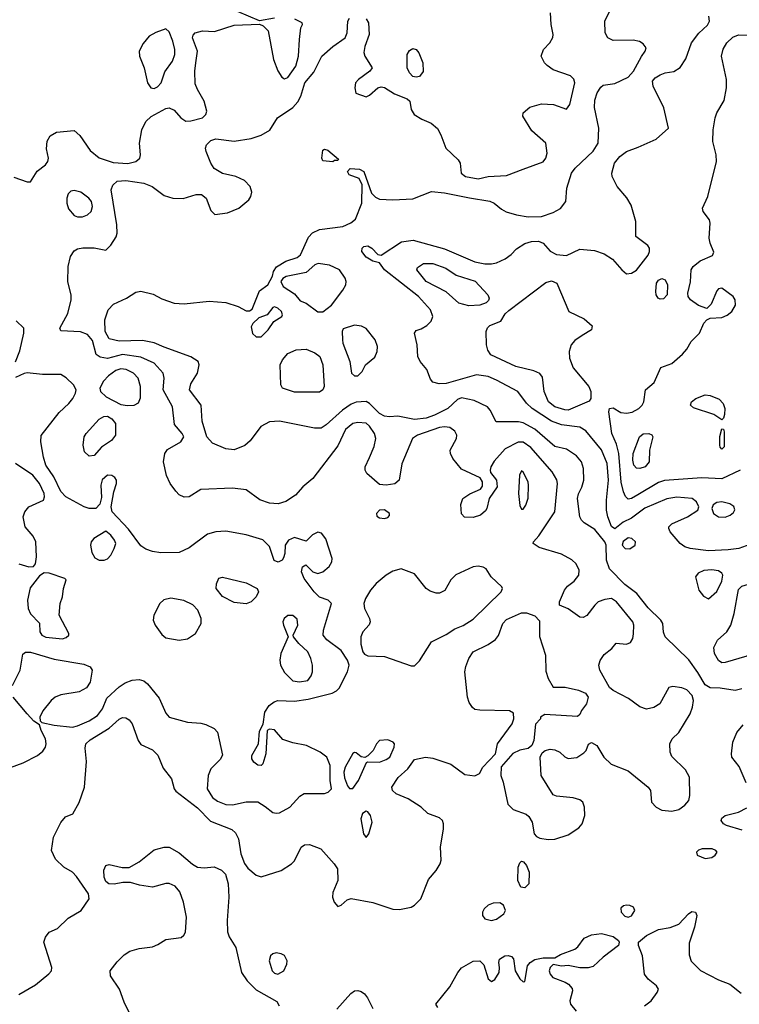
# Model space of a CAD drawing. Extents: x 1173079 to 1307053, y 522583 to 678478.
# Tile 92 of 256: x 1205359 to 1209670, y 562254 to 568154. Entities that reach past the tile are written whole.
import ezdxf

# ---------------------------------------------------------------- set-up
doc = ezdxf.new("R2010")
doc.units = 0

msp = doc.modelspace()

# ---------------------------------------------------------------- linework, layer by layer
at = {"layer": '0CON20XD'}
for points in [[(1207345, 565850.9), (1207292.5, 565815), (1207195, 565726.7), (1207165, 565706.5), (1207125, 565706.1), (1206915, 565748.2), (1206855.3, 565744.7), (1206803.6, 565716.4), (1206739.4, 565630.6), (1206708.1, 565601.9), (1206645, 565576.9), (1206595, 565583.3), (1206515, 565616.7), (1206479.8, 565655), (1206452, 565748), (1206447.1, 565845), (1206377.5, 565935), (1206385, 565971.2), (1206424, 566035), (1206434, 566085), (1206428.8, 566105), (1206384.6, 566134.6), (1206225, 566192.5), (1206165, 566217.1), (1206095, 566231.6), (1205955, 566227.5), (1205895, 566241.1), (1205872.1, 566285), (1205869.6, 566355), (1205888.6, 566415), (1205921.2, 566448.8), (1205999.2, 566485), (1206055, 566521.9), (1206085, 566527.8), (1206159.1, 566509.1), (1206211.4, 566481.4), (1206285, 566454.5), (1206345, 566450.5), (1206495, 566466.7), (1206595, 566459.2), (1206668.8, 566435), (1206715, 566410), (1206735, 566408.8), (1206751.2, 566418.8), (1206795, 566528.8), (1206846.7, 566565), (1206873.8, 566616.2), (1206878.8, 566645), (1206897, 566673), (1206953.8, 566706.2), (1207021.3, 566728.7), (1207041.2, 566745), (1207088.9, 566851.1), (1207113.5, 566876.5), (1207155, 566896.7), (1207294.4, 566915.6), (1207343.8, 566936.2), (1207371.3, 566958.7), (1207408.5, 567055), (1207410, 567165), (1207392.5, 567202.5), (1207333.3, 567225), (1207322.5, 567245), (1207338.3, 567261.7), (1207395, 567257.5), (1207420, 567245), (1207467.5, 567115), (1207490.3, 567090.3), (1207515, 567079.3), (1207595, 567075.3), (1207715, 567081.4), (1207826.3, 567123.7), (1207903.8, 567116.2), (1208053.9, 567086.1), (1208175, 567066.9), (1208200.8, 567055), (1208245, 567018.1), (1208273.1, 567003.1), (1208334.7, 566984.7), (1208405, 566972.9), (1208485, 566975.4), (1208555, 566998.9), (1208598.1, 567021.9), (1208630, 567065), (1208637.3, 567145), (1208665, 567234.3), (1208686.5, 567265), (1208795, 567365.6), (1208825.5, 567415), (1208828.5, 567505), (1208802.2, 567627.8), (1208805, 567672.5), (1208817.8, 567715), (1208839.8, 567750.2), (1208855, 567762.5), (1208925, 567772.5), (1209005, 567810.4), (1209036, 567846), (1209085, 567934.2), (1209106, 567965), (1209112, 567985), (1209095, 568010), (1209073, 568023), (1209035, 568031.9), (1208915, 568030.4), (1208882.5, 568045), (1208865.5, 568075.5), (1208864.6, 568145), (1208895, 568207.8)], [(1206885, 568162.9), (1206795, 568148), (1206664.1, 568204.1)], [(1207435, 568158.8), (1207449.2, 568135), (1207452, 568065), (1207425.9, 567994.1), (1207421.7, 567958.3), (1207426.2, 567935), (1207470, 567865), (1207457.5, 567845), (1207388, 567795), (1207370, 567775), (1207366.1, 567746.1), (1207373.6, 567713.6), (1207435, 567692.5), (1207455, 567702), (1207503.8, 567745), (1207525, 567752.5), (1207545, 567747.1), (1207605, 567708.9), (1207680.5, 567680.5), (1207696.2, 567665), (1207704, 567615), (1207722, 567585), (1207767.3, 567557.3), (1207825, 567533.8), (1207861.7, 567501.7), (1207881.8, 567465), (1207911.1, 567385), (1207986, 567315), (1207998, 567295), (1208004, 567235), (1208030, 567215), (1208105, 567201.1), (1208165, 567213.5), (1208275, 567221.1), (1208375, 567257.9), (1208495, 567302.5), (1208512, 567325), (1208520, 567355), (1208511.2, 567415), (1208427.8, 567487.8), (1208374.2, 567575), (1208376, 567595), (1208415, 567629.4), (1208485, 567650), (1208556.6, 567646.6), (1208635, 567617.5), (1208655, 567646.2), (1208685.5, 567775), (1208678.6, 567798.6), (1208658.6, 567818.6), (1208555, 567852.9), (1208519.7, 567879.7), (1208504, 567895), (1208483.8, 567935), (1208498, 567975), (1208535, 568016.2), (1208553, 568047), (1208555.7, 568065), (1208542.2, 568125), (1208539.5, 568195)], [(1209755, 565017.9), (1209666.2, 564985), (1209603.6, 564976.3), (1209485, 564970.5), (1209374.7, 564984.7), (1209344.2, 564995), (1209315.3, 565015.3), (1209256, 565085), (1209248, 565105), (1209248.8, 565115), (1209266.8, 565133.2), (1209358.8, 565175), (1209422.5, 565215), (1209426.7, 565235), (1209413.8, 565265), (1209386.7, 565285), (1209295, 565293.5), (1209235, 565281.9), (1209105, 565226.7), (1209025, 565167.2), (1208975, 565143.3), (1208925, 565103.9), (1208905, 565117.8), (1208882.7, 565175), (1208875.3, 565215), (1208875.4, 565275.4), (1208886.7, 565395), (1208879.1, 565495), (1208845, 565576.5), (1208751.2, 565691.2), (1208715, 565712.4), (1208605, 565726.1), (1208545, 565747.6), (1208428.5, 565825), (1208395.7, 565855.7), (1208342.9, 565925), (1208214.8, 565994.8), (1208165, 566015.3), (1208095, 566025.3), (1207914.5, 565974.5), (1207871.3, 565971.3), (1207835, 565981.2), (1207819.2, 565999.2), (1207797.4, 566057.4), (1207758, 566105), (1207744, 566135), (1207740, 566205), (1207723.6, 566276.4), (1207735, 566292.5), (1207765, 566301.2), (1207799.1, 566320.9), (1207823.2, 566346.8), (1207834.3, 566375), (1207820, 566415), (1207749.1, 566495), (1207544.3, 566655), (1207515, 566697.5), (1207475, 566706.7), (1207435, 566730), (1207408, 566765), (1207411.2, 566785), (1207420, 566795), (1207445, 566799.2), (1207468.8, 566785), (1207505, 566746.7), (1207525, 566742.5), (1207646.4, 566823.6), (1207716.4, 566833.6), (1207905, 566780), (1208085, 566702.3), (1208145, 566691.2), (1208185, 566690.5), (1208215, 566697.5), (1208268.3, 566721.7), (1208302.7, 566747.3), (1208335, 566780), (1208385, 566812.5), (1208425, 566824.6), (1208466.9, 566826.9), (1208495.3, 566815.3), (1208536.9, 566766.9), (1208575, 566747.8), (1208635, 566741.4), (1208715, 566778.2), (1208801.7, 566771.7), (1208861.4, 566751.4), (1208909.8, 566719.8), (1208965.7, 566655), (1208995, 566631.9), (1209024.2, 566634.2), (1209055, 566653.1), (1209125, 566742), (1209132.9, 566765), (1209132, 566785), (1209121.2, 566801.2), (1209050.8, 566855), (1209050.6, 566945), (1209022, 567042), (1208996.1, 567086.1), (1208938.9, 567155), (1208907.5, 567215), (1208905.7, 567235), (1208921.8, 567295), (1208954.5, 567335), (1208994.8, 567365.2), (1209065, 567390), (1209172.1, 567437.9), (1209245.7, 567505), (1209217.5, 567625), (1209153.6, 567755), (1209150.5, 567785), (1209166.9, 567805), (1209195, 567824.5), (1209225, 567836.4), (1209276.9, 567843.1), (1209315, 567868.1), (1209350.5, 567919.5), (1209384.4, 568015), (1209427.6, 568072.4), (1209479.4, 568120.6), (1209491.2, 568145), (1209487.9, 568175)], [(1205325, 567210.8), (1205405, 567183.3), (1205425, 567182.5), (1205463.8, 567246.2), (1205514.2, 567285), (1205528.6, 567305), (1205532.5, 567325), (1205520.9, 567380.9), (1205523.2, 567426.8), (1205541.3, 567458.7), (1205580.2, 567479.8), (1205685, 567489.2), (1205719.4, 567459.4), (1205781.1, 567371.1), (1205835, 567327.1), (1205918.7, 567298.7), (1206007.3, 567292.7), (1206055, 567303.6), (1206078.5, 567325), (1206083.5, 567345), (1206077.9, 567415), (1206090, 567495), (1206115.2, 567544.8), (1206146.8, 567573.2), (1206235, 567622.5), (1206255, 567625.5), (1206285, 567611.9), (1206325, 567565.7), (1206355, 567546.9), (1206385, 567547.5), (1206455, 567566.7), (1206474.4, 567585), (1206480, 567605), (1206464.5, 567665), (1206423.5, 567735), (1206410.5, 567770.5), (1206407.9, 567845), (1206415.3, 567894.7), (1206424.6, 567965), (1206394.5, 568045), (1206398.6, 568061.4), (1206410.8, 568075), (1206455, 568086.8), (1206527, 568083), (1206645, 568120.5), (1206795, 568126.7), (1206817.9, 568117.9), (1206846.8, 568086.8), (1206879.4, 567915), (1206905, 567847.5), (1206930.5, 567810.5), (1206945, 567800), (1206965, 567806.7), (1207014.4, 567875), (1207030.4, 567935), (1207034.5, 568035), (1207044.2, 568105), (1207053.8, 568125), (1207051.2, 568135), (1207007.1, 568157.1)], [(1208595, 563764), (1208625, 563736), (1208645, 563726), (1208697, 563733), (1208739.5, 563760.5), (1208752.5, 563775), (1208767, 563813), (1208785, 563822.5), (1208816.7, 563805), (1208858.6, 563735), (1208902.4, 563692.4), (1209005, 563653.1), (1209124.4, 563555), (1209137.5, 563535), (1209144.4, 563465), (1209172.2, 563435), (1209205, 563417.7), (1209265, 563410), (1209308.2, 563421.8), (1209343.6, 563446.4), (1209367.1, 563475), (1209373.1, 563505), (1209372.2, 563615), (1209348.5, 563658.5), (1209265, 563738), (1209255.6, 563765), (1209254.4, 563815), (1209268, 563845), (1209308.1, 563881.9), (1209375.7, 563994.3), (1209390.6, 564035), (1209395.4, 564075), (1209387.7, 564105), (1209355, 564137.5), (1209325, 564149.4), (1209272, 564158), (1209247, 564153), (1209193.8, 564055), (1209157.6, 564032.4), (1209115, 564021.9), (1209075, 564035.6), (1209006, 564086), (1208915, 564133.3), (1208892.1, 564152.1), (1208834.5, 564255), (1208829.5, 564285), (1208836.2, 564313.8), (1208859.5, 564350.5), (1208906.7, 564385), (1208933, 564417), (1208995, 564410.8), (1209017.9, 564422.1), (1209031.4, 564445), (1209037.1, 564472.9), (1209038.2, 564525), (1209031.8, 564545), (1208935, 564665.5), (1208905, 564685.5), (1208865, 564680.4), (1208825, 564665.5), (1208803.6, 564646.4), (1208757.4, 564582.6), (1208735, 564571.9), (1208715, 564574.4), (1208645, 564624.4), (1208593.3, 564645), (1208592, 564665), (1208622.3, 564735), (1208641.5, 564758.5), (1208680.6, 564789.4), (1208708.8, 564825), (1208710.4, 564855), (1208693.1, 564893.1), (1208667, 564917), (1208605, 564950.5), (1208470.3, 564990.3), (1208436, 565015), (1208437.5, 565025), (1208469.6, 565060.4), (1208565.4, 565205), (1208580.4, 565375), (1208576, 565396), (1208548.5, 565445), (1208420.8, 565590.8), (1208375, 565621.4), (1208345, 565621.4), (1208268.3, 565581.7), (1208200.6, 565509.4), (1208180.9, 565475), (1208176.7, 565455), (1208180.4, 565440.4), (1208215.5, 565395), (1208218.9, 565355), (1208172, 565285), (1208158.6, 565225), (1208149.2, 565210.8), (1208119.2, 565185), (1208075, 565170.8), (1208022.9, 565172.9), (1208005, 565192.5), (1208001.2, 565248.8), (1208014, 565285), (1208055, 565313.5), (1208120, 565340), (1208130.7, 565359.3), (1208132.5, 565385), (1208118.2, 565408.2), (1208005, 565460.7), (1207953.6, 565525), (1207939.4, 565555), (1207937.3, 565575), (1207975.4, 565645), (1207978.9, 565665), (1207965, 565687.3), (1207935, 565709.7), (1207905, 565714.7), (1207875, 565709.6), (1207741.4, 565665), (1207713.1, 565645), (1207647.8, 565492.2), (1207632, 565395), (1207606.4, 565373.6), (1207555.4, 565364.6), (1207515, 565368.5), (1207439.2, 565435), (1207428.9, 565455), (1207429.6, 565475), (1207455, 565530.8), (1207482.8, 565597.2), (1207492.2, 565645), (1207485.3, 565675), (1207455, 565719.1), (1207435, 565735.3), (1207385, 565740), (1207355, 565734.3), (1207311.8, 565698.2), (1207265, 565599.5), (1207114.7, 565405.3), (1207056, 565355), (1207011.2, 565305), (1206954.2, 565265.8), (1206907.2, 565252.8), (1206856.5, 565256.5), (1206797, 565277), (1206715, 565336.7), (1206635, 565347.1), (1206445, 565338.6), (1206375, 565295.5), (1206345, 565292.3), (1206315, 565307.5), (1206295, 565328.9), (1206260.4, 565375), (1206238.3, 565421.7), (1206220, 565505), (1206228, 565555), (1206245, 565577.5), (1206325.4, 565624.6), (1206342.2, 565655), (1206332.2, 565675), (1206287.6, 565727.6), (1206273.8, 565835), (1206218, 565935), (1206225.5, 566005), (1206219.5, 566035), (1206164.4, 566095), (1206085, 566131.9), (1205975, 566146.7), (1205885, 566123.8), (1205840.8, 566130.8), (1205817.2, 566147.2), (1205795, 566232.5), (1205765, 566266.9), (1205724.4, 566284.4), (1205605, 566290), (1205598.8, 566305), (1205647, 566393), (1205666.9, 566475), (1205667.7, 566505), (1205646.9, 566583.1), (1205648.9, 566675), (1205664.1, 566735.9), (1205685, 566768.1), (1205705, 566780.9), (1205737.8, 566787.8), (1205805, 566787.1), (1205875, 566772.9), (1205905, 566803.3), (1205937.6, 566852.4), (1205943.8, 566875), (1205941.8, 566925), (1205907.7, 567135), (1205916.6, 567163.4), (1205943.6, 567186.4), (1205995, 567191.2), (1206103.8, 567173.8), (1206153.5, 567153.5), (1206225, 567101.5), (1206277.5, 567085), (1206337.9, 567082.1), (1206415.7, 567105.7), (1206447.4, 567107.4), (1206475.4, 567085.4), (1206505, 567011.2), (1206527.5, 566987.5), (1206605, 566996.1), (1206671.4, 567025), (1206731.9, 567075), (1206744.5, 567095), (1206750.2, 567120.2), (1206740, 567155), (1206705, 567190.6), (1206655, 567214.3), (1206575, 567232.5), (1206525, 567262), (1206504, 567294), (1206477.1, 567365), (1206471.9, 567385), (1206477.5, 567405), (1206505, 567429.4), (1206535, 567439.5), (1206645, 567425.8), (1206745, 567441.2), (1206805, 567462.5), (1206857, 567493), (1206904, 567565), (1206995, 567628.5), (1207025, 567661.1), (1207043.5, 567696.5), (1207067.9, 567775), (1207121.4, 567838.7), (1207168.8, 567935), (1207235, 567992.7), (1207308.8, 568045), (1207320, 568075), (1207324, 568145), (1207335, 568163.3)], [(1206165, 567741.8), (1206185, 567751.8), (1206206.1, 567775), (1206228.3, 567841.7), (1206273.9, 567905), (1206289.4, 567945), (1206288.9, 567975), (1206275.9, 568025.9), (1206255, 568080.8), (1206235, 568100), (1206175, 568077.7), (1206135.2, 568054.8), (1206098.2, 568011.8), (1206075.4, 567965), (1206076.2, 567935), (1206105.3, 567865), (1206124.8, 567774.8), (1206145, 567746.2), (1206165, 567741.8)], [(1209674.8, 565455.2), (1209565, 565402.4), (1209445, 565408.1), (1209222.7, 565392.7), (1209185, 565380.3), (1209062.5, 565307.5), (1209025, 565284.1), (1209005, 565281.3), (1208987.4, 565297.4), (1208975.5, 565325.5), (1208963.3, 565383.3), (1208948, 565555), (1208935, 565609.4), (1208907.3, 565675), (1208888.8, 565805), (1208892.5, 565825), (1208915, 565827.5), (1208960.9, 565800.9), (1208995, 565796.1), (1209027.2, 565802.8), (1209068.9, 565825), (1209088.5, 565845), (1209097.5, 565865), (1209107.5, 565935), (1209159.8, 565980.2), (1209200.3, 566069.7), (1209265, 566093.8), (1209329.5, 566150.5), (1209355, 566180), (1209381.4, 566225), (1209431.5, 566275), (1209457.5, 566335), (1209475, 566356.2), (1209495, 566366), (1209565, 566368.5), (1209596.7, 566383.3), (1209624.4, 566405.6), (1209647, 566443), (1209645.5, 566475.5), (1209633.8, 566495), (1209565, 566546), (1209545, 566541.2), (1209535, 566530), (1209500.9, 566449.1), (1209475, 566423.8), (1209425, 566440.8), (1209376.7, 566475), (1209364, 566495), (1209361.2, 566515), (1209377.7, 566582.3), (1209382, 566655), (1209394, 566675), (1209435, 566708.6), (1209510, 566740), (1209518.3, 566761.7), (1209495.5, 566815.5), (1209490, 566845), (1209496, 566935), (1209491.2, 566955), (1209453.3, 567005), (1209448.8, 567025), (1209482, 567095), (1209533.9, 567305), (1209531.1, 567345), (1209510.9, 567425), (1209512.7, 567495), (1209524.7, 567565), (1209535, 567595.8), (1209579.5, 567670.5), (1209593.6, 567745), (1209592.4, 567795), (1209563.3, 567935), (1209572.6, 567977.4), (1209594.5, 568015.5), (1209630.5, 568049.5), (1209665, 568062.5), (1209745, 568060.6)], [(1207735, 567809.2), (1207714.6, 567814.6), (1207694.4, 567835), (1207680, 567865), (1207680.8, 567945), (1207695, 567970), (1207715, 567981.4), (1207734.5, 567974.5), (1207750, 567955), (1207774.3, 567895), (1207775.8, 567844.2), (1207755, 567813.8), (1207735, 567809.2)], [(1207235, 567302.5), (1207175, 567307.5), (1207168.8, 567325), (1207175, 567372.5), (1207185, 567377.5), (1207205, 567372.5), (1207268.3, 567318.3), (1207265, 567310), (1207245, 567310), (1207235, 567302.5)], [(1205735, 566972.9), (1205764.6, 566985.4), (1205786.7, 567005), (1205795.4, 567035), (1205788.9, 567065), (1205774.3, 567085), (1205725, 567121.4), (1205685, 567131.4), (1205665, 567127.5), (1205648.8, 567111.2), (1205641.4, 567085), (1205641.1, 567055), (1205651.2, 567021.2), (1205685, 566981.4), (1205705, 566972.9), (1205735, 566972.9)], [(1207175, 566402.9), (1207227, 566443), (1207295.9, 566534.1), (1207312.7, 566565), (1207314.6, 566585), (1207308.2, 566605), (1207275.6, 566655), (1207215, 566683.1), (1207147.3, 566692.7), (1207128, 566685), (1207075, 566640), (1206955.8, 566614.2), (1206936, 566604), (1206923.3, 566585), (1206936.7, 566555), (1207005, 566511.2), (1207039.5, 566469.5), (1207075, 566455.8), (1207145, 566404.3), (1207175, 566402.9)], [(1208049.2, 566439.2), (1207990.6, 566455), (1207913.6, 566523.7), (1207795, 566584.5), (1207739.2, 566655), (1207741.3, 566668.7), (1207777.9, 566692.1), (1207835, 566692.8), (1207912.5, 566665), (1207973.2, 566623.2), (1208087.1, 566587.1), (1208163.1, 566505), (1208170.8, 566485), (1208168.3, 566471.7), (1208153.3, 566456.7), (1208115, 566442.9), (1208049.2, 566439.2)], [(1208645, 565814.7), (1208625, 565815.3), (1208565, 565833.5), (1208527.7, 565865), (1208501.8, 565925), (1208491.7, 566011.7), (1208475, 566034.3), (1208439.6, 566049.6), (1208330.8, 566075), (1208182, 566145), (1208164.5, 566174.5), (1208155.6, 566205), (1208154.6, 566285.4), (1208162.2, 566307.8), (1208175, 566320.8), (1208241.7, 566348.3), (1208268.3, 566391.7), (1208288.9, 566411.1), (1208511.2, 566578.8), (1208545, 566589.1), (1208576.7, 566575), (1208648.8, 566405), (1208741.2, 566361.2), (1208788.6, 566318.6), (1208784, 566295), (1208728, 566262), (1208685, 566230.6), (1208662.9, 566205), (1208650.8, 566165), (1208651.9, 566125), (1208675, 566067.1), (1208768.5, 565955), (1208780, 565925), (1208781.2, 565885), (1208771.2, 565868.8), (1208645, 565814.7)], [(1209195, 566478.9), (1209184.4, 566485), (1209172.5, 566505), (1209170, 566525), (1209173.5, 566575), (1209185, 566592.9), (1209205, 566603.1), (1209225.8, 566595), (1209239.4, 566565), (1209237.1, 566505), (1209215, 566481.1), (1209195, 566478.9)], [(1206776.7, 566253.3), (1206805, 566254), (1206848, 566295), (1206882.5, 566345), (1206930, 566375), (1206933.3, 566385), (1206926.7, 566405), (1206906.1, 566426.1), (1206885, 566433.3), (1206875, 566430), (1206842.5, 566385), (1206791.7, 566368.3), (1206755.9, 566334.1), (1206746.1, 566313.9), (1206754.3, 566274.3), (1206776.7, 566253.3)], [(1205335, 566103.3), (1205361.1, 566168.9), (1205383.8, 566275), (1205383.8, 566305), (1205338.8, 566348.8)], [(1207365, 566019.2), (1207385, 566020.8), (1207411.2, 566045), (1207430, 566085), (1207487.6, 566132.4), (1207500.5, 566165), (1207502.3, 566195), (1207488.4, 566235), (1207435, 566302.9), (1207407.3, 566317.3), (1207365, 566324.3), (1207298, 566302), (1207291.2, 566285), (1207292.2, 566235), (1207294.5, 566215), (1207337.8, 566105), (1207347.5, 566035), (1207365, 566019.2)], [(1207005, 565921.1), (1206933.3, 565945), (1206923.8, 565965), (1206920, 566085), (1206933.1, 566115), (1206966.5, 566153.5), (1207015, 566175.4), (1207075, 566180), (1207127.3, 566157.3), (1207156.7, 566135), (1207175.4, 566085), (1207183.1, 565955), (1207175.7, 565935), (1207155, 565922.2), (1207005, 565921.1)], [(1206005, 565841.1), (1206045, 565844.4), (1206071.1, 565858.9), (1206082.9, 565887.1), (1206082.5, 565955), (1206069.2, 566005), (1206041.8, 566035), (1205997.5, 566057.5), (1205965, 566061.2), (1205935, 566051.1), (1205890.9, 566019.1), (1205862.3, 565987.7), (1205840, 565945), (1205843.8, 565925), (1205876.7, 565895), (1205965, 565847.3), (1206005, 565841.1)], [(1207088, 564082), (1207231.5, 564118.5), (1207258, 564132), (1207272.5, 564147.5), (1207323.3, 564245), (1207332.9, 564285), (1207323.1, 564315), (1207284.7, 564374.7), (1207198.2, 564438.2), (1207176.5, 564465), (1207179.1, 564495), (1207226.7, 564655), (1207207.5, 564675), (1207155, 564694.2), (1207122.5, 564725), (1207064.3, 564805), (1207048, 564845), (1207053.3, 564875), (1207073.6, 564886.4), (1207115.7, 564845.7), (1207145, 564835.8), (1207175, 564844.3), (1207212.6, 564877.4), (1207228.2, 564905), (1207230.9, 564925), (1207193, 565043), (1207167, 565077), (1207145, 565082.5), (1207112.8, 565067.2), (1207075, 565030), (1207005, 565052), (1206970, 565035), (1206948.6, 565005), (1206947.1, 564955), (1206940.3, 564929.7), (1206931.2, 564915), (1206907, 564903), (1206884, 564914), (1206856.6, 564996.6), (1206815, 565036.9), (1206715, 565067.3), (1206595, 565089.5), (1206535, 565085.5), (1206485, 565070.9), (1206375, 564990), (1206315, 564960.8), (1206205, 564960), (1206155, 564967.5), (1206115, 564982), (1206085, 565001.2), (1206010.3, 565100.3), (1205912.7, 565205), (1205907.1, 565235), (1205923.8, 565325), (1205940, 565375), (1205938.5, 565395), (1205930, 565410), (1205911.8, 565421.8), (1205885, 565423.8), (1205853.7, 565396.3), (1205845.8, 565365), (1205848.9, 565291.1), (1205839.1, 565250.9), (1205814.6, 565225.4), (1205775, 565224.5), (1205745, 565234.5), (1205635, 565294.4), (1205605, 565326.9), (1205563.6, 565413.6), (1205515.3, 565485), (1205501.7, 565531.7), (1205486.7, 565625), (1205487.4, 565662.6), (1205595, 565799.4), (1205654.4, 565855), (1205677.8, 565885), (1205694.4, 565915), (1205698.1, 565935), (1205681.9, 565965), (1205637.4, 566007.4), (1205605, 566028.1), (1205495, 566026.9), (1205405, 566037.5), (1205385.5, 566034.5), (1205335, 566008.9)], [(1209685.4, 564144.6), (1209645, 564133.5), (1209555, 564147.7), (1209495, 564149.2), (1209465, 564167.9), (1209421.9, 564241.9), (1209367, 564317), (1209226.7, 564455), (1209215.8, 564484.2), (1209211.1, 564535), (1209200, 564555), (1209125, 564628.9), (1209056.7, 564715), (1208985, 564768.7), (1208893.3, 564863.3), (1208875.4, 564915.4), (1208872.7, 565005), (1208864.7, 565025), (1208805, 565098.9), (1208739.8, 565139.8), (1208724.6, 565154.6), (1208715.4, 565175.4), (1208700, 565285), (1208706.4, 565313.7), (1208726.8, 565353.3), (1208739.3, 565395), (1208737.5, 565465), (1208724.7, 565504.7), (1208695, 565539.5), (1208635, 565580.6), (1208565, 565596.9), (1208445, 565701.1), (1208375, 565737.8), (1208346.7, 565743.3), (1208213.9, 565743.9), (1208178, 565815), (1208161.2, 565835), (1208082.5, 565872.5), (1208005, 565888.7), (1207982.2, 565877.8), (1207924.5, 565825), (1207845, 565783.9), (1207795, 565766.7), (1207725, 565758.9), (1207625, 565778.2), (1207575, 565773.8), (1207545, 565777.5), (1207515, 565794.7), (1207455, 565853.8), (1207435, 565865.5), (1207375, 565861.8), (1207345, 565850.9)], [(1209565, 565756.7), (1209518.1, 565788.1), (1209395, 565827.1), (1209378, 565845), (1209384.3, 565865), (1209410, 565885), (1209465, 565905.5), (1209495, 565901.5), (1209549.1, 565879.1), (1209573.6, 565855), (1209583.8, 565825), (1209582, 565788), (1209575, 565766.7), (1209565, 565756.7)], [(1205775, 565539.4), (1205746.9, 565565), (1205739.5, 565605), (1205745.5, 565655), (1205756.7, 565675), (1205835, 565759.6), (1205863, 565777), (1205885, 565777.6), (1205911.2, 565761.2), (1205932.3, 565735), (1205933.1, 565665), (1205908.6, 565631.4), (1205848.6, 565591.4), (1205805, 565543.3), (1205775, 565539.4)], [(1209565, 565580), (1209555, 565592.5), (1209554.2, 565605), (1209554.3, 565655.7), (1209565, 565702.5), (1209575, 565700), (1209578.8, 565685), (1209578.8, 565595), (1209565, 565580)], [(1209075, 565464.3), (1209055, 565466), (1209037.5, 565485), (1209031.9, 565515), (1209034.4, 565555), (1209072, 565655), (1209095, 565671.4), (1209127.5, 565675), (1209145.5, 565665.5), (1209151.2, 565655), (1209132.5, 565575), (1209129.2, 565505), (1209106.2, 565475), (1209075, 565464.3)], [(1205354.1, 564894.1), (1205415, 564875.6), (1205441.9, 564878.1), (1205455, 564892.5), (1205459.6, 564935), (1205456.9, 565025), (1205439.6, 565059.6), (1205392.2, 565115), (1205379.7, 565175), (1205389.3, 565205), (1205415, 565234.6), (1205502.5, 565275), (1205508.5, 565295), (1205505.4, 565315), (1205477.7, 565375), (1205437.5, 565425), (1205334.3, 565495)], [(1208375, 565221.2), (1208390.8, 565245), (1208405, 565287.5), (1208407.9, 565362.1), (1208404.3, 565385), (1208375, 565443.3), (1208365, 565450), (1208352.7, 565425), (1208346.8, 565315), (1208355, 565242.5), (1208365, 565221.2), (1208375, 565221.2)], [(1209585, 565172.9), (1209615.4, 565184.6), (1209635, 565201.2), (1209643.9, 565216.1), (1209637, 565237), (1209613, 565253), (1209565, 565265.6), (1209535, 565261.4), (1209513, 565247), (1209506, 565225), (1209515.8, 565195), (1209545, 565175.5), (1209585, 565172.9)], [(1207544.4, 565165.6), (1207565, 565171.4), (1207575, 565182.5), (1207574.2, 565195), (1207545, 565216.5), (1207515, 565214.3), (1207495.8, 565195), (1207499.4, 565179.4), (1207515, 565169.4), (1207544.4, 565165.6)], [(1205865, 564914.6), (1205885, 564922.5), (1205905, 564944.5), (1205926.2, 564985), (1205934.3, 565015), (1205927.9, 565035), (1205905, 565065.4), (1205875, 565088.2), (1205803.5, 565045), (1205786.9, 565025), (1205782.5, 565005), (1205791.9, 564961.9), (1205809.4, 564929.4), (1205835.6, 564915.6), (1205865, 564914.6)], [(1209015, 564984), (1209045.7, 565004.2), (1209048.8, 565025), (1209025.7, 565045), (1209005, 565048.1), (1208975, 565027.9), (1208968.8, 565005), (1208985.3, 564985.3), (1209015, 564984)], [(1207705, 564282.2), (1207725, 564282.9), (1207755, 564312.5), (1207826, 564425), (1207915, 564469.5), (1207966.6, 564503.4), (1208015.8, 564524.2), (1208075, 564562.1), (1208243.5, 564725), (1208250.5, 564745), (1208246.7, 564755), (1208184.3, 564815), (1208152.7, 564862.7), (1208135, 564874), (1208105, 564880), (1208075, 564874.5), (1207971.9, 564828.1), (1207942, 564798), (1207905.7, 564734.3), (1207875, 564718.2), (1207855, 564717.5), (1207818.9, 564728.9), (1207795, 564745.8), (1207724, 564834), (1207645, 564862.3), (1207595, 564849.3), (1207555.2, 564824.8), (1207495, 564775.3), (1207461.6, 564735), (1207430.8, 564685), (1207420, 564655), (1207424.6, 564625), (1207455.6, 564565), (1207459.4, 564545), (1207452.2, 564527.8), (1207415.4, 564485), (1207402.1, 564455), (1207401.9, 564411.9), (1207415.3, 564365.3), (1207425, 564351.4), (1207445, 564342.2), (1207545, 564337.1), (1207705, 564282.2)], [(1205615, 564444.5), (1205638, 564452), (1205653.8, 564465), (1205653.8, 564475), (1205596.4, 564586.4), (1205601.2, 564655), (1205616, 564695), (1205621.2, 564745), (1205637, 564797), (1205630, 564805), (1205535, 564836.9), (1205505, 564840), (1205478.8, 564821.2), (1205421.5, 564748.5), (1205405.3, 564675), (1205409.7, 564625), (1205425, 564594.3), (1205477, 564537), (1205480, 564485), (1205492, 564465), (1205515, 564453.8), (1205615, 564444.5)], [(1206715, 564652.5), (1206645, 564661.5), (1206575, 564698.1), (1206537.1, 564745), (1206537.3, 564772.7), (1206552, 564808), (1206575, 564813.8), (1206715, 564780), (1206781.9, 564745), (1206790, 564725), (1206775.8, 564695), (1206745.3, 564664.7), (1206715, 564652.5)], [(1209485, 564684.3), (1209535, 564727.5), (1209565, 564790), (1209570.8, 564825), (1209565, 564838.1), (1209545, 564851.8), (1209505, 564857.5), (1209456.7, 564853.3), (1209422.7, 564837.3), (1209407.1, 564815), (1209426.7, 564735), (1209455, 564700), (1209485, 564684.3)], [(1209565, 564299.5), (1209545, 564313.1), (1209522.1, 564355), (1209517.6, 564392.4), (1209538.9, 564435), (1209594.8, 564485.2), (1209619.4, 564525), (1209640, 564595), (1209665, 564740), (1209685, 564759.5), (1209725, 564771.2), (1209769.5, 564769.5), (1209837.1, 564747.1), (1209849.2, 564735), (1209855.7, 564655), (1209878.9, 564585), (1209879.5, 564555), (1209871.5, 564535), (1209808.1, 564465), (1209777.2, 564392.8), (1209755, 564364.4), (1209715, 564340), (1209585, 564301.8), (1209565, 564299.5)], [(1206315, 564436.3), (1206365, 564443.7), (1206412.2, 564475), (1206447.1, 564535), (1206445.6, 564565), (1206426.9, 564615), (1206397.4, 564647.4), (1206342.9, 564672.9), (1206265, 564686.7), (1206221.9, 564678.1), (1206198.5, 564655), (1206163.3, 564585), (1206159.4, 564555), (1206171.5, 564525), (1206210.6, 564470.6), (1206235, 564450.3), (1206315, 564436.3)], [(1205355, 562311.4), (1205455, 562371.1), (1205534.5, 562435.5), (1205550, 562455), (1205552, 562475), (1205503.8, 562625), (1205513.9, 562656.1), (1205536.7, 562685), (1205585, 562706.9), (1205650.6, 562769.4), (1205727.3, 562815), (1205774.7, 562885), (1205771.6, 562915), (1205699.9, 563019.9), (1205675, 563045.7), (1205623.3, 563075), (1205574.1, 563124.1), (1205550, 563175), (1205562, 563255), (1205605, 563343.3), (1205633.9, 563376.1), (1205676.7, 563395), (1205716.5, 563463.5), (1205748.2, 563555), (1205759.5, 563709.5), (1205752.2, 563787.8), (1205756.2, 563815), (1205781, 563839), (1205895, 563909.3), (1205955, 563962.9), (1205975, 563971.8), (1205995, 563970), (1206015, 563958.6), (1206033.5, 563935), (1206069.5, 563835), (1206085, 563810.8), (1206155, 563779.5), (1206186.8, 563746.8), (1206219.5, 563669.5), (1206268, 563605), (1206284.4, 563545), (1206295, 563530), (1206425, 563430.5), (1206502, 563352), (1206630.7, 563300.7), (1206652, 563282), (1206670.6, 563245), (1206684.7, 563155), (1206706.8, 563096.8), (1206725, 563068.9), (1206775, 563027.1), (1206805, 563017.1), (1206925.4, 563054.6), (1206986.7, 563095), (1207005.7, 563114.3), (1207046.2, 563195), (1207065, 563210), (1207095, 563212), (1207163.3, 563185), (1207244, 563095), (1207262.5, 563065), (1207264.2, 562995), (1207235.9, 562924.1), (1207232.5, 562895), (1207244, 562865), (1207265, 562840), (1207285, 562846.7), (1207320.3, 562879.7), (1207345, 562888.1), (1207475, 562862.7), (1207595, 562824.3), (1207635, 562821.4), (1207705, 562836.5), (1207725, 562847.5), (1207762.7, 562885), (1207808.7, 563001.3), (1207854, 563055), (1207878.8, 563095), (1207883.6, 563116.4), (1207880, 563195), (1207898, 563305), (1207898, 563335), (1207891.2, 563355), (1207875, 563371.2), (1207805, 563398), (1207763.8, 563435), (1207686, 563485), (1207615, 563514.6), (1207592.2, 563535), (1207588.9, 563555), (1207627.3, 563612.7), (1207684.8, 563665.3), (1207725, 563720), (1207790, 563735), (1207835, 563728.6), (1207941.9, 563691.9), (1208025, 563631.2), (1208085, 563623.3), (1208113, 563637), (1208133.3, 563675), (1208210, 563755), (1208222, 563815), (1208310, 563935), (1208320, 563965), (1208318.3, 563998.3), (1208292.7, 564012.7), (1208115, 564015.7), (1208085, 564020.8), (1208071.3, 564031.3), (1208052, 564062), (1208041.8, 564095), (1208026.7, 564245), (1208031.6, 564278.4), (1208048.8, 564325), (1208075.7, 564365), (1208165, 564409.4), (1208209.8, 564440.2), (1208227.2, 564462.8), (1208253.3, 564535), (1208275, 564560), (1208365, 564599.2), (1208395, 564600), (1208445, 564581.2), (1208472.5, 564552.5), (1208473.2, 564456.8), (1208508.5, 564345), (1208510.3, 564250.3), (1208525.8, 564205.8), (1208554, 564154), (1208626.5, 564153.5), (1208705.9, 564135.9), (1208747.7, 564117.7), (1208764.4, 564095), (1208755.4, 564054.6), (1208723.8, 564015), (1208715, 563990), (1208701.7, 563978.3), (1208505, 563990), (1208480, 563975), (1208480, 563965), (1208448.3, 563931.7), (1208440, 563835), (1208427.5, 563805), (1208405, 563786.7), (1208355, 563776), (1208314.2, 563755.8), (1208243, 563677), (1208242, 563625), (1208256.1, 563583.9), (1208283.6, 563453.6), (1208315, 563421.9), (1208392.4, 563392.4), (1208409.8, 563379.8), (1208429.4, 563345), (1208441.4, 563275), (1208455, 563258.6), (1208475, 563248.9), (1208525, 563241.1), (1208565, 563243.5), (1208645, 563269.4), (1208708.9, 563311.1), (1208728.6, 563335), (1208745.6, 563385), (1208743.1, 563435), (1208731.9, 563465), (1208715, 563478.9), (1208675, 563491.5), (1208575, 563501.4), (1208555, 563509.2), (1208482.2, 563625), (1208476.1, 563733.9), (1208489.5, 563760.5), (1208507.5, 563775), (1208537.7, 563782.3), (1208565, 563779.2), (1208595, 563764)], [(1207034.5, 564185.5), (1207085, 564194.4), (1207105, 564221.2), (1207113.4, 564246.6), (1207113.3, 564285), (1207103.5, 564325), (1207084.4, 564365), (1207030.6, 564415), (1206998.8, 564455), (1206998, 564465), (1207025.4, 564525), (1207020.8, 564560.8), (1206995, 564583.3), (1206966.4, 564583.6), (1206944.4, 564565), (1206936.5, 564545), (1206938.9, 564525), (1206966.7, 564455), (1206923.5, 564355), (1206918.5, 564315), (1206921.8, 564285), (1206945, 564241.5), (1206995, 564192.7), (1207034.5, 564185.5)], [(1205315.6, 564164.4), (1205361.8, 564255), (1205378.6, 564351.4), (1205395, 564362.9), (1205425, 564364.5), (1205565, 564321.8), (1205742.6, 564292.6), (1205781.2, 564275), (1205794.2, 564255), (1205780.8, 564185), (1205760.3, 564149.7), (1205715, 564125.3), (1205605, 564108.8), (1205571.9, 564095), (1205548.1, 564075), (1205497.9, 564012.1), (1205480, 563975), (1205481.7, 563951.7), (1205492.5, 563942.5), (1205565.5, 563925.5), (1205675, 563915.3), (1205705, 563922), (1205775, 563952.4), (1205825.2, 563984.8), (1205854.5, 564025), (1205881.3, 564088.7), (1205955, 564155.3), (1205990.5, 564179.5), (1206033.1, 564196.9), (1206075, 564200.7), (1206102, 564192), (1206125, 564173.6), (1206195, 564087.5), (1206235, 563998.8), (1206255, 563974), (1206365, 563944), (1206445, 563938.5), (1206475, 563930.5), (1206525, 563905.6), (1206544.3, 563885), (1206574.2, 563745.8), (1206560.2, 563719.8), (1206504.8, 563665.2), (1206488.2, 563625), (1206482.2, 563545), (1206515, 563493.8), (1206545, 563470), (1206595, 563451.2), (1206635, 563448.7), (1206716.4, 563466.4), (1206785, 563467.5), (1206829.7, 563439.7), (1206875, 563403.6), (1206895, 563398.2), (1206915, 563400.9), (1206978, 563435), (1207038.3, 563501.7), (1207064.1, 563515.9), (1207185, 563517.5), (1207207.5, 563525), (1207227.5, 563545), (1207220, 563595), (1207220, 563685), (1207200, 563735), (1207158.8, 563765), (1207076.7, 563805), (1206995, 563821.4), (1206935, 563841.2), (1206885, 563899.2), (1206856.7, 563903.3), (1206842.5, 563895), (1206834.4, 563755), (1206815.4, 563694.6), (1206805, 563684.2), (1206785, 563686.9), (1206762.5, 563705), (1206750, 563725), (1206750.8, 563745), (1206789.2, 563815), (1206795, 563890), (1206817.5, 563932.5), (1206828, 564005), (1206853.9, 564045), (1206882.9, 564067.1), (1206905, 564073.8), (1207005, 564069.6), (1207088, 564082)], [(1205305, 563671.9), (1205379.6, 563700.4), (1205466.1, 563743.9), (1205498.6, 563771.4), (1205513.1, 563795), (1205518.1, 563815), (1205514.5, 563844.5), (1205487.5, 563895), (1205477.5, 563927.5), (1205445, 563950), (1205403.3, 563993.3), (1205320.8, 564095)], [(1209710.3, 563580.3), (1209668.5, 563678.5), (1209626, 563735), (1209622.9, 563755), (1209631.5, 563825), (1209655, 563882), (1209692.6, 563927.4)], [(1207355, 563547.5), (1207388, 563595), (1207437, 563703), (1207445, 563707.5), (1207515, 563704.5), (1207555, 563720), (1207575.6, 563735), (1207602.5, 563795), (1207604, 563815), (1207596.2, 563825), (1207565, 563837.8), (1207515, 563834.3), (1207495.8, 563815), (1207476, 563775), (1207445, 563742.5), (1207427, 563733), (1207405, 563737.5), (1207375, 563760), (1207365, 563763.3), (1207355, 563757.5), (1207308.8, 563675), (1207301.2, 563645), (1207305, 563610), (1207323, 563563), (1207335, 563547.5), (1207355, 563547.5)], [(1207435, 563253.3), (1207450.8, 563275), (1207471.4, 563345), (1207460.8, 563385), (1207445, 563406), (1207435, 563410), (1207412.7, 563397.3), (1207402.5, 563365), (1207418, 563275), (1207435, 563253.3)], [(1209686.4, 563296.4), (1209593.8, 563325), (1209575.6, 563335.6), (1209561.2, 563355), (1209565, 563370), (1209585.7, 563384.3), (1209665, 563404.5), (1209715, 563430.6)], [(1206024.3, 562185), (1205985, 562266.7), (1205956.9, 562345), (1205902.5, 562425), (1205902, 562455), (1205942.4, 562507.6), (1205985, 562550), (1206018.1, 562571.9), (1206075, 562588.9), (1206155, 562597.3), (1206187.3, 562612.7), (1206235, 562641.8), (1206326.8, 562653.2), (1206343.1, 562666.9), (1206353.2, 562686.8), (1206357.8, 562775), (1206341.2, 562865), (1206318.1, 562928.1), (1206291.2, 562961.2), (1206255, 562977.5), (1206235, 562977.5), (1206155, 562954.6), (1206077, 562967), (1206023.6, 562983.6), (1205976.4, 562983.6), (1205925, 562972.9), (1205893.3, 562975), (1205875, 562990), (1205865.6, 563015), (1205862.6, 563057.4), (1205874.4, 563085), (1205895, 563091.1), (1205972.7, 563072.7), (1206015.8, 563074.2), (1206075, 563106.9), (1206165, 563180), (1206225, 563196.2), (1206255, 563196.2), (1206315, 563162), (1206395, 563092.9), (1206424, 563076), (1206465, 563070.9), (1206525, 563076.5), (1206568.3, 563058.3), (1206592.7, 563032.7), (1206607.7, 562975), (1206612.7, 562895), (1206601.5, 562755), (1206605, 562687.5), (1206615, 562658.8), (1206655, 562593.3), (1206688.5, 562445), (1206721.5, 562395), (1206775, 562341.1), (1206900.1, 562270.1), (1206914.5, 562245)], [(1209465, 563126.7), (1209505, 563133.8), (1209525, 563146.7), (1209537.5, 563165), (1209530, 563175), (1209506.7, 563185), (1209447.5, 563185), (1209425, 563178), (1209413.3, 563165), (1209417, 563147), (1209465, 563126.7)], [(1208385, 562950.8), (1208361.9, 562955), (1208342.9, 562995), (1208346.2, 563075), (1208355, 563102), (1208365, 563110.8), (1208377, 563107), (1208395, 563086), (1208410.6, 563045), (1208409.2, 562975), (1208385, 562950.8)], [(1208185, 562755.8), (1208215, 562764.3), (1208258.8, 562795), (1208269.2, 562815), (1208257.9, 562847.9), (1208235, 562861.2), (1208195, 562859.2), (1208165, 562847.1), (1208140.8, 562825), (1208132, 562805), (1208131.2, 562785), (1208146.1, 562766.1), (1208185, 562755.8)], [(1209005, 562775.5), (1209025, 562784.5), (1209044.3, 562815), (1209035.4, 562835.4), (1209015, 562846.5), (1208995, 562848.2), (1208977, 562843), (1208960.9, 562829.1), (1208963.1, 562805), (1208985, 562781.5), (1209005, 562775.5)], [(1209101.9, 562245), (1209141.9, 562275), (1209178.6, 562325), (1209185.8, 562345), (1209174, 562365), (1209124.2, 562405), (1209101.4, 562435), (1209089.1, 562545), (1209065.6, 562605), (1209066.9, 562625), (1209115, 562665.5), (1209185, 562700.9), (1209255, 562713.5), (1209307, 562733), (1209365, 562796.2), (1209385, 562808.8), (1209407.5, 562805), (1209416.2, 562785), (1209401.9, 562715), (1209369.4, 562620.6), (1209369.1, 562549.1), (1209382.4, 562512.4), (1209436.9, 562456.9), (1209545, 562401.1), (1209613.3, 562373.3), (1209680.4, 562320.4)], [(1207864.5, 562234.5), (1207852, 562255), (1207935, 562357.5), (1207982.9, 562445), (1208005, 562472.2), (1208075, 562511.8), (1208115, 562513.1), (1208139.2, 562489.2), (1208165, 562406.2), (1208185, 562390.8), (1208205, 562402), (1208230.6, 562445), (1208234.3, 562474.3), (1208229.2, 562505), (1208234.2, 562525), (1208265, 562544.3), (1208285.5, 562545.5), (1208305, 562539.2), (1208317, 562527), (1208326.4, 562453.6), (1208355, 562406.7), (1208375, 562387.5), (1208385, 562390), (1208401.2, 562485), (1208416.7, 562505), (1208445, 562521.2), (1208495, 562532), (1208565, 562532.5), (1208598.3, 562551.7), (1208685, 562584.2), (1208703, 562597), (1208740.9, 562649.1), (1208785, 562670.8), (1208845, 562677.5), (1208915, 562659.1), (1208946.7, 562635), (1208951.1, 562625), (1208946.7, 562605), (1208854.6, 562535.4), (1208795, 562480.8), (1208765, 562472.5), (1208715, 562472.5), (1208645.8, 562485.8), (1208605, 562482), (1208555, 562492.5), (1208536.4, 562473.6), (1208531.2, 562455), (1208536.7, 562435), (1208553.3, 562415), (1208627, 562387), (1208646.7, 562375), (1208668.3, 562348.3), (1208671.2, 562335), (1208655.8, 562275), (1208658.6, 562255), (1208692.4, 562212.4)], [(1206905, 562434.4), (1206940.8, 562455), (1206959.2, 562495), (1206960.8, 562515), (1206945.4, 562545.4), (1206926.2, 562556.2), (1206895, 562561.5), (1206875, 562556.4), (1206861.1, 562545), (1206854.5, 562515), (1206871.1, 562455), (1206885, 562439.4), (1206905, 562434.4)], [(1207258.6, 562225), (1207342.2, 562317.8), (1207365, 562334), (1207385, 562335.8), (1207405, 562331.2), (1207425, 562316.7), (1207442.3, 562292.3), (1207475, 562227.5)]]:
    msp.add_lwpolyline(points, dxfattribs=at)

doc.saveas('drawing.dxf')
